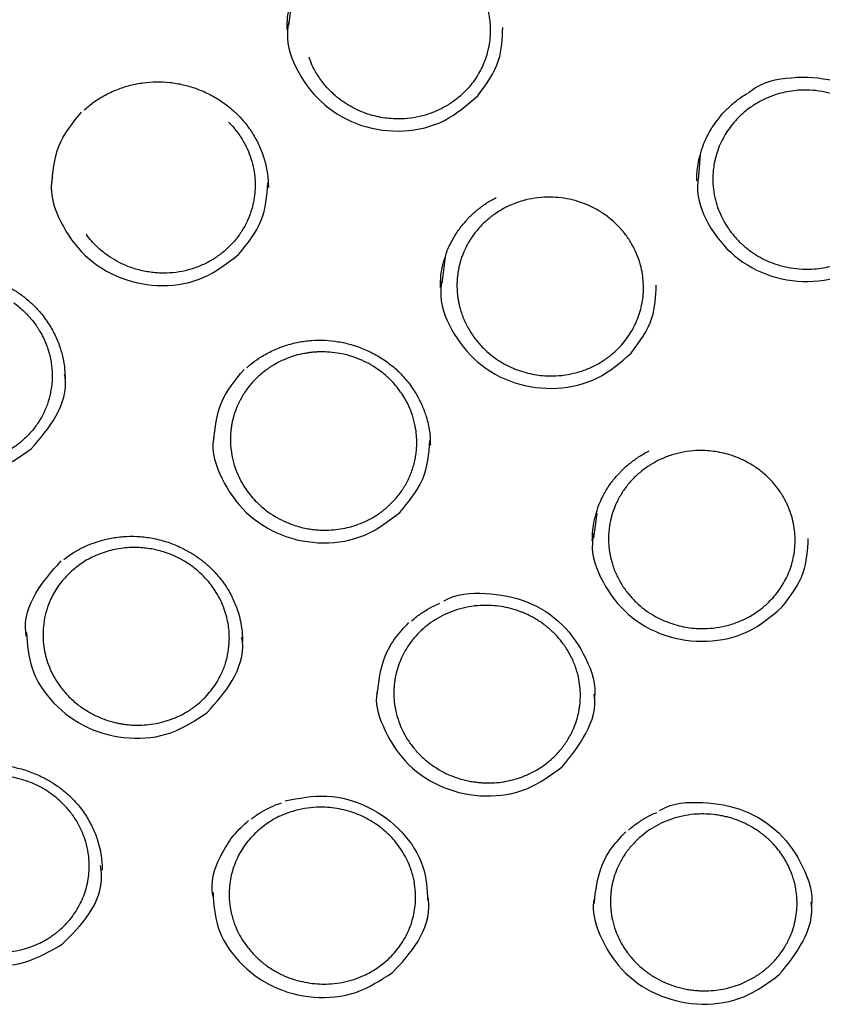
# Model space of a CAD drawing. Header units: millimetres. Extents: x 8 to 1577, y 12 to 2536.
# Tile 42 of 54: x 751 to 763, y 2139 to 2155. Entities that reach past the tile are written whole.
import ezdxf

# ---------------------------------------------------------------- set-up
doc = ezdxf.new("R2010")
doc.units = ezdxf.units.MM

msp = doc.modelspace()

# ---------------------------------------------------------------- linework, layer by layer
at = {"color": 7, "linetype": 'Continuous', "lineweight": 30}
for p, q in [((754.924, 2154.889), (754.976, 2155.307)), ((761.473, 2152.475), (761.499, 2152.828)), ((757.373, 2150.767), (757.427, 2151.193)), ((759.795, 2146.709), (759.85, 2147.099))]:
    msp.add_line(p, q, dxfattribs=at)
for points, knots in [([(802.175, 2150.439), (802.162, 2150.485), (802.133, 2150.586), (802.084, 2150.752), (802.027, 2150.944), (801.961, 2151.163), (801.887, 2151.403), (801.803, 2151.666), (801.7, 2151.979), (801.574, 2152.348), (801.42, 2152.775), (801.244, 2153.246), (801.04, 2153.759), (800.807, 2154.316), (800.545, 2154.906), (800.253, 2155.527), (799.972, 2156.091), (799.71, 2156.591), (799.476, 2157.021), (799.236, 2157.447), (798.996, 2157.855), (798.766, 2158.236), (798.546, 2158.588), (798.337, 2158.912), (798.139, 2159.213), (797.952, 2159.49), (797.778, 2159.742), (797.621, 2159.966), (797.481, 2160.161), (797.359, 2160.328), (797.26, 2160.462), (797.183, 2160.566), (797.126, 2160.643), (797.079, 2160.705), (797.033, 2160.765), (796.98, 2160.835), (796.912, 2160.924), (796.824, 2161.039), (796.713, 2161.181), (796.578, 2161.352), (796.421, 2161.548), (796.241, 2161.769), (795.961, 2162.105), (795.591, 2162.537), (795.138, 2163.041), (794.698, 2163.512), (794.272, 2163.95), (793.862, 2164.356), (793.463, 2164.738), (793.059, 2165.112), (792.624, 2165.501), (792.145, 2165.914), (791.617, 2166.35), (791.052, 2166.797), (790.449, 2167.252), (789.809, 2167.714), (789.123, 2168.182), (788.392, 2168.656), (787.671, 2169.096), (786.97, 2169.502), (786.294, 2169.872), (785.604, 2170.231), (784.917, 2170.568), (784.251, 2170.876), (783.612, 2171.157), (783, 2171.411), (782.416, 2171.64), (781.861, 2171.847), (781.34, 2172.031), (780.852, 2172.196), (780.399, 2172.341), (779.976, 2172.471), (779.596, 2172.582), (779.257, 2172.678), (778.96, 2172.758), (778.699, 2172.827), (778.489, 2172.881), (778.328, 2172.921), (778.201, 2172.952), (778.08, 2172.981), (777.937, 2173.015), (777.758, 2173.057), (777.532, 2173.109), (777.264, 2173.168), (776.954, 2173.233), (776.602, 2173.304), (776.208, 2173.379), (775.771, 2173.456), (775.291, 2173.535), (774.769, 2173.613), (774.203, 2173.689), (773.594, 2173.76), (772.903, 2173.828), (772.149, 2173.887), (771.353, 2173.931), (770.574, 2173.957), (769.745, 2173.966), (768.872, 2173.955), (767.959, 2173.918), (767.083, 2173.861), (766.244, 2173.786), (765.53, 2173.706), (764.934, 2173.627), (764.446, 2173.556), (763.976, 2173.481), (763.521, 2173.402), (763.084, 2173.321), (762.695, 2173.243), (762.362, 2173.174), (762.093, 2173.115), (761.867, 2173.063), (761.691, 2173.023), (761.561, 2172.992), (761.472, 2172.97), (761.401, 2172.953), (761.324, 2172.934), (761.22, 2172.909), (761.079, 2172.873), (760.911, 2172.83), (760.721, 2172.781), (760.509, 2172.724), (760.24, 2172.65), (759.906, 2172.555), (759.502, 2172.435), (759.057, 2172.296), (758.574, 2172.139), (758.066, 2171.965), (757.548, 2171.778), (756.886, 2171.527), (756.085, 2171.202), (755.149, 2170.789), (754.2, 2170.337), (753.239, 2169.841), (752.269, 2169.3), (751.312, 2168.725), (750.372, 2168.117), (749.484, 2167.499), (748.654, 2166.883), (747.889, 2166.278), (747.159, 2165.666), (746.466, 2165.049), (745.808, 2164.43), (745.185, 2163.809), (744.639, 2163.236), (744.166, 2162.716), (743.766, 2162.258), (743.398, 2161.819), (743.127, 2161.486), (742.943, 2161.254), (742.838, 2161.12), (742.746, 2161.003), (742.676, 2160.911), (742.628, 2160.848), (742.591, 2160.8), (742.553, 2160.75), (742.504, 2160.685), (742.436, 2160.595), (742.348, 2160.476), (742.237, 2160.326), (742.109, 2160.149), (741.963, 2159.946), (741.805, 2159.72), (741.559, 2159.364), (741.233, 2158.874), (740.848, 2158.265), (740.477, 2157.647), (740.121, 2157.023), (739.77, 2156.371), (739.465, 2155.772), (739.206, 2155.234), (738.989, 2154.762), (738.776, 2154.278), (738.572, 2153.792), (738.382, 2153.316), (738.211, 2152.867), (738.06, 2152.449), (737.926, 2152.064), (737.808, 2151.711), (737.706, 2151.392), (737.617, 2151.106), (737.542, 2150.853), (737.478, 2150.636), (737.441, 2150.501), (737.423, 2150.439)], [0, 0, 0, 0, 0.001644, 0.003567, 0.005926, 0.008642, 0.011704, 0.015019, 0.018579, 0.023611, 0.029063, 0.034936, 0.041694, 0.048934, 0.056656, 0.06486, 0.073546, 0.07922, 0.085081, 0.091045, 0.096702, 0.101999, 0.106935, 0.111512, 0.115728, 0.119759, 0.123395, 0.126635, 0.12948, 0.131931, 0.133986, 0.13539, 0.136523, 0.137384, 0.138168, 0.139194, 0.140505, 0.142143, 0.144321, 0.146894, 0.149861, 0.153223, 0.156966, 0.165341, 0.17331, 0.180874, 0.188033, 0.194788, 0.201137, 0.207384, 0.214068, 0.221552, 0.229529, 0.237999, 0.246702, 0.255871, 0.265506, 0.275605, 0.28617, 0.294797, 0.303711, 0.312856, 0.321711, 0.330153, 0.33818, 0.345793, 0.352992, 0.359777, 0.366147, 0.372001, 0.377456, 0.382511, 0.387167, 0.391045, 0.394595, 0.397716, 0.400318, 0.401997, 0.403407, 0.404797, 0.406269, 0.408439, 0.411091, 0.414224, 0.417838, 0.421934, 0.426512, 0.43157, 0.437111, 0.443132, 0.449635, 0.45662, 0.464085, 0.473353, 0.48246, 0.491324, 0.499945, 0.510755, 0.521155, 0.531147, 0.540731, 0.549906, 0.555693, 0.561304, 0.56674, 0.572001, 0.577087, 0.581955, 0.585584, 0.588725, 0.591376, 0.593539, 0.594895, 0.595949, 0.596701, 0.597372, 0.598676, 0.600383, 0.602357, 0.6046, 0.60711, 0.609889, 0.614191, 0.61901, 0.624346, 0.630198, 0.636467, 0.64279, 0.649134, 0.660817, 0.672571, 0.684395, 0.697141, 0.709968, 0.722876, 0.735865, 0.748901, 0.760534, 0.7719, 0.782999, 0.79383, 0.804396, 0.814693, 0.824724, 0.832252, 0.839416, 0.846155, 0.852469, 0.85459, 0.856659, 0.858496, 0.859866, 0.860768, 0.861303, 0.862016, 0.86298, 0.864193, 0.866024, 0.868232, 0.870816, 0.873777, 0.877111, 0.880623, 0.889162, 0.898067, 0.906326, 0.914876, 0.923718, 0.932851, 0.938938, 0.945148, 0.95148, 0.957927, 0.964124, 0.969879, 0.97519, 0.980058, 0.984485, 0.988469, 0.992012, 0.995113, 0.997776, 1, 1, 1, 1]), ([(757.882, 2155.622), (757.882, 2155.622), (757.911, 2155.584), (757.963, 2155.497), (758.016, 2155.392), (758.048, 2155.312), (758.064, 2155.268), (758.078, 2155.225), (758.091, 2155.182), (758.101, 2155.14), (758.111, 2155.099), (758.119, 2155.059), (758.129, 2154.994), (758.139, 2154.906), (758.142, 2154.785), (758.134, 2154.657), (758.112, 2154.521), (758.077, 2154.39), (758.015, 2154.225), (757.911, 2154.035), (757.763, 2153.854), (757.608, 2153.714), (757.454, 2153.608), (757.286, 2153.521), (757.106, 2153.455), (756.918, 2153.412), (756.745, 2153.395), (756.592, 2153.397), (756.459, 2153.409), (756.323, 2153.434), (756.186, 2153.472), (756.049, 2153.524), (755.915, 2153.591), (755.784, 2153.673), (755.675, 2153.758), (755.586, 2153.841), (755.515, 2153.917), (755.45, 2153.998), (755.371, 2154.111), (755.298, 2154.238), (755.261, 2154.343), (755.247, 2154.384)], [0, 0, 0, 0, 0.000028, 0.028571, 0.06148, 0.071229, 0.080746, 0.090031, 0.099082, 0.107901, 0.116486, 0.124839, 0.132958, 0.156949, 0.178635, 0.207315, 0.235536, 0.263297, 0.290596, 0.343749, 0.39505, 0.432269, 0.469738, 0.507454, 0.545415, 0.583619, 0.622063, 0.647599, 0.673959, 0.701141, 0.729143, 0.757965, 0.787603, 0.818058, 0.849326, 0.870096, 0.89086, 0.911617, 0.932368, 0.973822, 1, 1, 1, 1]), ([(754.895, 2154.827), (754.896, 2154.874), (754.898, 2154.977), (754.919, 2155.137), (754.952, 2155.245), (754.967, 2155.295)], [0, 0, 0, 0, 0.311126, 0.679382, 1, 1, 1, 1]), ([(754.923, 2154.954), (754.913, 2154.892), (754.867, 2154.616), (755.053, 2154.119), (755.465, 2153.59), (756.073, 2153.252), (756.758, 2153.165), (757.439, 2153.325), (757.774, 2153.62), (757.942, 2153.767)], [0, 0, 0, 0, 0.045793, 0.204705, 0.363695, 0.522738, 0.681798, 0.840857, 1, 1, 1, 1]), ([(757.942, 2153.767), (758.076, 2153.948), (758.318, 2154.275), (758.333, 2154.676), (758.34, 2154.855)], [0, 0, 0, 0, 0.5531573, 1, 1, 1, 1]), ([(751.653, 2153.536), (751.703, 2153.58), (751.807, 2153.671), (751.989, 2153.781), (752.185, 2153.872), (752.388, 2153.937), (752.596, 2153.978), (752.808, 2153.994), (753.022, 2153.983), (753.235, 2153.947), (753.443, 2153.886), (753.643, 2153.801), (753.817, 2153.701), (753.957, 2153.602), (754.03, 2153.535), (754.061, 2153.506)], [0, 0, 0, 0, 0.076776, 0.160629, 0.24291, 0.323673, 0.403153, 0.482722, 0.562757, 0.643393, 0.724577, 0.806182, 0.888069, 0.951158, 1, 1, 1, 1]), ([(762.256, 2153.806), (762.274, 2153.822), (762.46, 2153.981), (762.955, 2154.087), (763.632, 2154.048), (764.262, 2153.747), (764.699, 2153.241), (764.918, 2152.748), (764.885, 2152.461), (764.877, 2152.39)], [0, 0, 0, 0, 0.019806, 0.203517, 0.387509, 0.571676, 0.755359, 0.940089, 1, 1, 1, 1]), ([(762.077, 2153.39), (762.122, 2153.434), (762.213, 2153.524), (762.37, 2153.634), (762.567, 2153.74), (762.81, 2153.823), (763.066, 2153.86), (763.294, 2153.857), (763.486, 2153.83), (763.699, 2153.773), (763.92, 2153.676), (764.091, 2153.562), (764.199, 2153.47), (764.261, 2153.412), (764.319, 2153.35), (764.392, 2153.263), (764.472, 2153.147), (764.551, 2152.998), (764.612, 2152.842), (764.654, 2152.679), (764.676, 2152.514), (764.677, 2152.356), (764.662, 2152.21), (764.635, 2152.078), (764.597, 2151.953), (764.533, 2151.798), (764.433, 2151.624), (764.296, 2151.458), (764.154, 2151.329), (764.012, 2151.227), (763.829, 2151.126), (763.597, 2151.041), (763.349, 2150.998), (763.125, 2150.994), (762.93, 2151.015), (762.753, 2151.057), (762.596, 2151.114), (762.458, 2151.18), (762.327, 2151.26), (762.222, 2151.34), (762.138, 2151.415), (762.071, 2151.483), (762.005, 2151.56), (761.941, 2151.646), (761.876, 2151.75), (761.812, 2151.876), (761.756, 2152.024), (761.715, 2152.187), (761.697, 2152.334), (761.695, 2152.459), (761.7, 2152.556), (761.714, 2152.668), (761.74, 2152.793), (761.799, 2152.971), (761.9, 2153.18), (762.019, 2153.32), (762.077, 2153.39)], [0, 0, 0, 0, 0.0209046, 0.0417165, 0.0624377, 0.0933266, 0.1240229, 0.1450268, 0.1660015, 0.1863119, 0.2155115, 0.2432248, 0.2524712, 0.2617201, 0.2709713, 0.280225, 0.2987316, 0.3172478, 0.3357736, 0.354309, 0.372854, 0.3914085, 0.4068102, 0.4217851, 0.4363324, 0.4504512, 0.4773768, 0.5025852, 0.5212253, 0.5401933, 0.5594883, 0.5890184, 0.6192769, 0.6398698, 0.6607844, 0.6820191, 0.6981599, 0.7144795, 0.7309773, 0.7476527, 0.7573157, 0.7676654, 0.778701, 0.7904219, 0.8028272, 0.8192924, 0.8368234, 0.8554183, 0.8750748, 0.8860946, 0.8970042, 0.9078037, 0.9237935, 0.9395373, 0.9702543, 1, 1, 1, 1]), ([(761.795, 2153.409), (761.807, 2153.426), (761.854, 2153.49), (761.954, 2153.588), (762.089, 2153.702), (762.188, 2153.772), (762.241, 2153.801), (762.243, 2153.802)], [0, 0, 0, 0, 0.106034, 0.400535, 0.698189, 0.991708, 1, 1, 1, 1]), ([(751.135, 2152.322), (751.153, 2152.542), (751.19, 2152.984), (751.47, 2153.332), (751.61, 2153.506)], [0, 0, 0, 0, 0.498426, 1, 1, 1, 1]), ([(754.061, 2153.506), (754.074, 2153.495), (754.134, 2153.442), (754.23, 2153.33), (754.348, 2153.167), (754.45, 2152.98), (754.531, 2152.771), (754.587, 2152.541), (754.594, 2152.381), (754.598, 2152.299)], [0, 0, 0, 0, 0.035798, 0.173175, 0.3197674, 0.4756382, 0.6408335, 0.8154879, 1, 1, 1, 1]), ([(761.493, 2152.816), (761.5, 2152.841), (761.524, 2152.935), (761.589, 2153.091), (761.681, 2153.266), (761.761, 2153.366), (761.795, 2153.409)], [0, 0, 0, 0, 0.118428, 0.431825, 0.756647, 1, 1, 1, 1]), ([(753.961, 2153.345), (753.971, 2153.335), (754.008, 2153.3), (754.062, 2153.236), (754.125, 2153.154), (754.194, 2153.049), (754.262, 2152.92), (754.324, 2152.758), (754.364, 2152.6), (754.383, 2152.454), (754.387, 2152.34), (754.383, 2152.248), (754.376, 2152.168), (754.363, 2152.089), (754.347, 2152.011), (754.325, 2151.935), (754.3, 2151.86), (754.257, 2151.756), (754.189, 2151.625), (754.086, 2151.477), (753.964, 2151.344), (753.826, 2151.226), (753.67, 2151.124), (753.499, 2151.042), (753.315, 2150.98), (753.122, 2150.942), (752.959, 2150.932), (752.83, 2150.936), (752.735, 2150.944), (752.634, 2150.96), (752.529, 2150.983), (752.411, 2151.019), (752.28, 2151.07), (752.139, 2151.143), (751.999, 2151.235), (751.875, 2151.338), (751.773, 2151.445), (751.713, 2151.514), (751.688, 2151.551), (751.687, 2151.552)], [0, 0, 0, 0, 0.008874, 0.031129, 0.052383, 0.072634, 0.110105, 0.143558, 0.181888, 0.213052, 0.237034, 0.254245, 0.271366, 0.288397, 0.305337, 0.322186, 0.338945, 0.355612, 0.394127, 0.432143, 0.469658, 0.507705, 0.546327, 0.585522, 0.625287, 0.66562, 0.706518, 0.724852, 0.744382, 0.765105, 0.787022, 0.810131, 0.840686, 0.873097, 0.90736, 0.943472, 0.972085, 0.999155, 1, 1, 1, 1]), ([(761.439, 2152.408), (761.44, 2152.436), (761.44, 2152.5), (761.449, 2152.615), (761.467, 2152.724), (761.487, 2152.793), (761.493, 2152.816)], [0, 0, 0, 0, 0.222615, 0.498552, 0.829456, 1, 1, 1, 1]), ([(751.148, 2152.459), (751.143, 2152.435), (751.096, 2152.2), (751.259, 2151.734), (751.636, 2151.186), (752.228, 2150.818), (752.907, 2150.695), (753.595, 2150.819), (753.946, 2151.095), (754.121, 2151.232)], [0, 0, 0, 0, 0.017978, 0.181521, 0.345144, 0.508822, 0.672519, 0.836216, 1, 1, 1, 1]), ([(761.473, 2152.541), (761.461, 2152.451), (761.422, 2152.144), (761.637, 2151.631), (762.078, 2151.125), (762.703, 2150.821), (763.391, 2150.771), (764.063, 2150.968), (764.383, 2151.28), (764.543, 2151.436)], [0, 0, 0, 0, 0.065389, 0.221041, 0.376769, 0.532546, 0.688338, 0.84413, 1, 1, 1, 1]), ([(754.121, 2151.232), (754.263, 2151.406), (754.537, 2151.741), (754.573, 2152.168), (754.59, 2152.374)], [0, 0, 0, 0, 0.5174882, 1, 1, 1, 1]), ([(758.018, 2151.714), (758.063, 2151.756), (758.154, 2151.84), (758.311, 2151.944), (758.481, 2152.03), (758.662, 2152.094), (758.852, 2152.135), (759.042, 2152.151), (759.228, 2152.144), (759.408, 2152.117), (759.586, 2152.067), (759.761, 2151.996), (759.929, 2151.901), (760.064, 2151.8), (760.17, 2151.702), (760.25, 2151.616), (760.334, 2151.508), (760.418, 2151.376), (760.491, 2151.221), (760.542, 2151.067), (760.573, 2150.922), (760.587, 2150.789), (760.589, 2150.658), (760.579, 2150.526), (760.554, 2150.391), (760.516, 2150.261), (760.451, 2150.096), (760.343, 2149.908), (760.191, 2149.729), (760.033, 2149.593), (759.877, 2149.489), (759.706, 2149.405), (759.525, 2149.343), (759.335, 2149.303), (759.162, 2149.29), (759.01, 2149.293), (758.877, 2149.308), (758.741, 2149.335), (758.605, 2149.375), (758.469, 2149.43), (758.335, 2149.499), (758.206, 2149.583), (758.099, 2149.669), (758.013, 2149.752), (757.945, 2149.827), (757.883, 2149.905), (757.808, 2150.016), (757.729, 2150.162), (757.674, 2150.309), (757.646, 2150.419), (757.632, 2150.485), (757.622, 2150.544), (757.614, 2150.609), (757.61, 2150.672), (757.609, 2150.742), (757.61, 2150.807), (757.616, 2150.877), (757.625, 2150.947), (757.637, 2151.015), (757.653, 2151.082), (757.672, 2151.149), (757.695, 2151.213), (757.734, 2151.311), (757.798, 2151.437), (757.898, 2151.585), (757.978, 2151.671), (758.018, 2151.714)], [0, 0, 0, 0, 0.020289, 0.040709, 0.061263, 0.081952, 0.102778, 0.123743, 0.143056, 0.162275, 0.181975, 0.202156, 0.22282, 0.24397, 0.25678, 0.269596, 0.282416, 0.301649, 0.320892, 0.338909, 0.355353, 0.370222, 0.383513, 0.399089, 0.414428, 0.429528, 0.444389, 0.473363, 0.501377, 0.521569, 0.541906, 0.562387, 0.583011, 0.603775, 0.62468, 0.638468, 0.652725, 0.66745, 0.682642, 0.698302, 0.714427, 0.731017, 0.748071, 0.759023, 0.76997, 0.780915, 0.791856, 0.813715, 0.83556, 0.843866, 0.851361, 0.858046, 0.863921, 0.873241, 0.879326, 0.887224, 0.895074, 0.902877, 0.910632, 0.91834, 0.926001, 0.933615, 0.941181, 0.961118, 0.980724, 1, 1, 1, 1]), ([(757.738, 2151.75), (757.745, 2151.759), (757.787, 2151.814), (757.882, 2151.902), (758.019, 2152.012), (758.138, 2152.091), (758.213, 2152.128), (758.235, 2152.139)], [0, 0, 0, 0, 0.054207, 0.329822, 0.609186, 0.886225, 1, 1, 1, 1]), ([(757.419, 2151.181), (757.422, 2151.194), (757.443, 2151.274), (757.509, 2151.416), (757.61, 2151.596), (757.697, 2151.701), (757.738, 2151.75)], [0, 0, 0, 0, 0.059691, 0.380383, 0.710839, 1, 1, 1, 1]), ([(757.344, 2150.706), (757.345, 2150.753), (757.347, 2150.856), (757.369, 2151.019), (757.403, 2151.129), (757.419, 2151.181)], [0, 0, 0, 0, 0.308127, 0.670741, 1, 1, 1, 1]), ([(748.475, 2150.549), (748.508, 2150.575), (748.586, 2150.639), (748.722, 2150.721), (748.878, 2150.797), (749.054, 2150.862), (749.251, 2150.911), (749.469, 2150.938), (749.69, 2150.938), (749.914, 2150.91), (750.137, 2150.852), (750.337, 2150.773), (750.511, 2150.681), (750.661, 2150.583), (750.799, 2150.47), (750.936, 2150.333), (751.064, 2150.169), (751.176, 2149.979), (751.261, 2149.784), (751.317, 2149.59), (751.347, 2149.407), (751.349, 2149.296), (751.35, 2149.243)], [0, 0, 0, 0, 0.032687, 0.078075, 0.122378, 0.165625, 0.221656, 0.276256, 0.331535, 0.38792, 0.445482, 0.504157, 0.548838, 0.59403, 0.639396, 0.683907, 0.741881, 0.798381, 0.853419, 0.906844, 0.955964, 1, 1, 1, 1]), ([(757.372, 2150.833), (757.362, 2150.773), (757.316, 2150.499), (757.501, 2150.006), (757.911, 2149.479), (758.519, 2149.142), (759.204, 2149.055), (759.885, 2149.215), (760.221, 2149.508), (760.39, 2149.655)], [0, 0, 0, 0, 0.044716, 0.203809, 0.36298, 0.522203, 0.681442, 0.840681, 1, 1, 1, 1]), ([(760.39, 2149.655), (760.524, 2149.835), (760.768, 2150.161), (760.784, 2150.562), (760.791, 2150.742)], [0, 0, 0, 0, 0.551383, 1, 1, 1, 1]), ([(750.525, 2150.462), (750.533, 2150.457), (750.573, 2150.429), (750.639, 2150.375), (750.717, 2150.302), (750.785, 2150.23), (750.84, 2150.163), (750.883, 2150.106), (750.913, 2150.06), (750.944, 2150.011), (750.978, 2149.953), (751.012, 2149.884), (751.042, 2149.816), (751.072, 2149.736), (751.1, 2149.644), (751.122, 2149.543), (751.136, 2149.446), (751.144, 2149.351), (751.145, 2149.225), (751.129, 2149.068), (751.086, 2148.885), (751.018, 2148.711), (750.928, 2148.55), (750.818, 2148.403), (750.691, 2148.274), (750.55, 2148.161), (750.393, 2148.066), (750.234, 2147.995), (750.08, 2147.946), (749.934, 2147.915), (749.783, 2147.898), (749.66, 2147.897), (749.568, 2147.902), (749.503, 2147.908), (749.431, 2147.919), (749.352, 2147.934), (749.268, 2147.955), (749.161, 2147.988), (749.032, 2148.04), (748.882, 2148.119), (748.738, 2148.215), (748.654, 2148.294), (748.615, 2148.33)], [0, 0, 0, 0, 0.0057564, 0.0298671, 0.0523999, 0.0717746, 0.0915456, 0.1063722, 0.11625, 0.1258836, 0.1424347, 0.158515, 0.1741243, 0.1892621, 0.2124975, 0.2345239, 0.2553401, 0.2749447, 0.2952214, 0.3357351, 0.375807, 0.4154346, 0.4546152, 0.4933463, 0.5316255, 0.5688259, 0.607028, 0.6462292, 0.6762934, 0.706917, 0.7380985, 0.7698364, 0.7816948, 0.7950119, 0.8097867, 0.8260182, 0.8437052, 0.8628464, 0.894274, 0.9289623, 0.9669048, 1, 1, 1, 1]), ([(754.251, 2149.422), (754.282, 2149.449), (754.353, 2149.513), (754.492, 2149.607), (754.666, 2149.701), (754.866, 2149.78), (755.074, 2149.834), (755.286, 2149.863), (755.499, 2149.866), (755.712, 2149.843), (755.921, 2149.796), (756.125, 2149.724), (756.323, 2149.628), (756.509, 2149.507), (756.681, 2149.363), (756.832, 2149.195), (756.957, 2149.012), (757.052, 2148.827), (757.113, 2148.663), (757.149, 2148.525), (757.171, 2148.41), (757.183, 2148.294), (757.183, 2148.223), (757.184, 2148.185)], [0, 0, 0, 0, 0.03138, 0.072978, 0.126771, 0.180205, 0.2333, 0.286078, 0.338596, 0.39097, 0.443382, 0.496642, 0.550796, 0.605756, 0.661487, 0.718063, 0.775355, 0.828872, 0.876847, 0.909191, 0.938411, 0.966876, 1, 1, 1, 1]), ([(754.422, 2149.271), (754.468, 2149.311), (754.56, 2149.392), (754.718, 2149.492), (754.876, 2149.567), (755.029, 2149.619), (755.143, 2149.646), (755.231, 2149.66), (755.291, 2149.668), (755.351, 2149.673), (755.411, 2149.676), (755.5, 2149.677), (755.622, 2149.67), (755.784, 2149.645), (755.943, 2149.602), (756.096, 2149.542), (756.239, 2149.469), (756.382, 2149.376), (756.507, 2149.271), (756.611, 2149.164), (756.692, 2149.063), (756.771, 2148.946), (756.841, 2148.814), (756.903, 2148.658), (756.944, 2148.502), (756.965, 2148.351), (756.969, 2148.227), (756.965, 2148.123), (756.954, 2148.028), (756.937, 2147.936), (756.913, 2147.845), (756.884, 2147.757), (756.837, 2147.643), (756.765, 2147.509), (756.659, 2147.361), (756.536, 2147.229), (756.395, 2147.112), (756.239, 2147.012), (756.081, 2146.938), (755.929, 2146.886), (755.785, 2146.852), (755.637, 2146.832), (755.507, 2146.827), (755.395, 2146.831), (755.302, 2146.84), (755.202, 2146.856), (755.098, 2146.88), (754.98, 2146.916), (754.848, 2146.969), (754.706, 2147.043), (754.565, 2147.138), (754.443, 2147.241), (754.344, 2147.345), (754.266, 2147.442), (754.19, 2147.554), (754.122, 2147.68), (754.06, 2147.831), (754.018, 2147.985), (753.995, 2148.137), (753.989, 2148.25), (753.991, 2148.332), (753.995, 2148.39), (754.001, 2148.448), (754.01, 2148.506), (754.026, 2148.59), (754.056, 2148.7), (754.112, 2148.845), (754.192, 2148.994), (754.297, 2149.143), (754.381, 2149.229), (754.422, 2149.271)], [0, 0, 0, 0, 0.020011, 0.040334, 0.06097, 0.076658, 0.092525, 0.098925, 0.105353, 0.111809, 0.118295, 0.124799, 0.140148, 0.157573, 0.177076, 0.193074, 0.210245, 0.228591, 0.248113, 0.263026, 0.277184, 0.290586, 0.309264, 0.326236, 0.346204, 0.363131, 0.377011, 0.387696, 0.398307, 0.408846, 0.419312, 0.429704, 0.440023, 0.460429, 0.48054, 0.500354, 0.520236, 0.540467, 0.561046, 0.576712, 0.592573, 0.608628, 0.624876, 0.634242, 0.644296, 0.655038, 0.666468, 0.678584, 0.694691, 0.711867, 0.73011, 0.749419, 0.763592, 0.777096, 0.789931, 0.807926, 0.824422, 0.844082, 0.861086, 0.875436, 0.882045, 0.888613, 0.895141, 0.901629, 0.908078, 0.924019, 0.939711, 0.960244, 0.98034, 1, 1, 1, 1]), ([(747.896, 2149.396), (747.915, 2149.191), (747.955, 2148.769), (748.333, 2148.212), (748.894, 2147.816), (749.568, 2147.657), (750.262, 2147.743), (750.627, 2147.998), (750.81, 2148.126)], [0, 0, 0, 0, 0.157919, 0.326259, 0.494656, 0.663073, 0.831492, 1, 1, 1, 1]), ([(750.81, 2148.126), (750.951, 2148.29), (751.234, 2148.618), (751.388, 2149.076), (751.345, 2149.303), (751.343, 2149.316)], [0, 0, 0, 0, 0.4855352, 0.96975, 1, 1, 1, 1]), ([(753.726, 2148.259), (753.746, 2148.464), (753.788, 2148.889), (754.064, 2149.221), (754.208, 2149.393)], [0, 0, 0, 0, 0.48185, 1, 1, 1, 1]), ([(753.726, 2148.324), (753.723, 2148.311), (753.678, 2148.087), (753.837, 2147.632), (754.207, 2147.084), (754.795, 2146.713), (755.473, 2146.585), (756.163, 2146.703), (756.517, 2146.974), (756.694, 2147.11)], [0, 0, 0, 0, 0.010245, 0.175077, 0.339991, 0.504958, 0.669944, 0.83493, 1, 1, 1, 1]), ([(756.694, 2147.11), (756.837, 2147.281), (757.119, 2147.617), (757.159, 2148.048), (757.178, 2148.259)], [0, 0, 0, 0, 0.5106928, 1, 1, 1, 1]), ([(760.442, 2147.67), (760.487, 2147.711), (760.578, 2147.795), (760.735, 2147.898), (760.905, 2147.984), (761.086, 2148.047), (761.277, 2148.088), (761.452, 2148.103), (761.607, 2148.099), (761.739, 2148.085), (761.872, 2148.059), (762.019, 2148.017), (762.179, 2147.952), (762.348, 2147.859), (762.484, 2147.758), (762.592, 2147.66), (762.673, 2147.572), (762.759, 2147.462), (762.844, 2147.327), (762.917, 2147.17), (762.968, 2147.014), (762.997, 2146.869), (763.01, 2146.738), (763.011, 2146.61), (763, 2146.481), (762.975, 2146.349), (762.937, 2146.221), (762.872, 2146.059), (762.764, 2145.872), (762.612, 2145.694), (762.453, 2145.557), (762.298, 2145.454), (762.128, 2145.371), (761.946, 2145.308), (761.756, 2145.268), (761.582, 2145.254), (761.428, 2145.258), (761.294, 2145.273), (761.158, 2145.3), (761.021, 2145.341), (760.885, 2145.395), (760.752, 2145.464), (760.624, 2145.547), (760.518, 2145.632), (760.434, 2145.713), (760.368, 2145.785), (760.307, 2145.861), (760.234, 2145.967), (760.156, 2146.108), (760.101, 2146.25), (760.071, 2146.357), (760.056, 2146.422), (760.046, 2146.482), (760.037, 2146.55), (760.031, 2146.619), (760.029, 2146.693), (760.031, 2146.762), (760.037, 2146.833), (760.046, 2146.903), (760.058, 2146.971), (760.075, 2147.039), (760.094, 2147.105), (760.117, 2147.17), (760.156, 2147.268), (760.221, 2147.394), (760.321, 2147.541), (760.402, 2147.627), (760.442, 2147.67)], [0, 0, 0, 0, 0.020208, 0.040575, 0.061103, 0.081796, 0.102653, 0.123677, 0.138031, 0.152078, 0.166449, 0.181144, 0.201237, 0.22191, 0.243163, 0.256245, 0.269332, 0.282424, 0.302064, 0.321714, 0.339973, 0.356481, 0.371235, 0.384232, 0.39944, 0.41448, 0.429351, 0.444052, 0.472915, 0.501095, 0.521206, 0.541486, 0.561934, 0.582549, 0.60333, 0.624276, 0.638268, 0.65268, 0.66751, 0.682757, 0.698422, 0.714503, 0.730999, 0.74791, 0.758546, 0.769179, 0.77981, 0.790437, 0.81167, 0.83289, 0.841119, 0.848629, 0.85542, 0.861493, 0.871484, 0.878606, 0.88661, 0.894558, 0.902451, 0.910288, 0.918069, 0.925795, 0.933466, 0.941082, 0.96111, 0.980749, 1, 1, 1, 1]), ([(760.195, 2147.73), (760.207, 2147.744), (760.259, 2147.804), (760.364, 2147.894), (760.508, 2147.999), (760.614, 2148.065), (760.673, 2148.091), (760.678, 2148.094)], [0, 0, 0, 0, 0.094456, 0.39212, 0.683928, 0.970008, 1, 1, 1, 1]), ([(759.833, 2147.092), (759.839, 2147.115), (759.86, 2147.196), (759.916, 2147.329), (760.002, 2147.487), (760.096, 2147.623), (760.166, 2147.699), (760.195, 2147.73)], [0, 0, 0, 0, 0.1005794, 0.3416228, 0.5860229, 0.8322153, 1, 1, 1, 1]), ([(759.77, 2146.659), (759.772, 2146.715), (759.776, 2146.827), (759.798, 2146.972), (759.824, 2147.059), (759.833, 2147.092)], [0, 0, 0, 0, 0.384373, 0.772976, 1, 1, 1, 1]), ([(759.793, 2146.776), (759.784, 2146.726), (759.737, 2146.465), (759.915, 2145.982), (760.315, 2145.452), (760.918, 2145.11), (761.601, 2145.014), (762.286, 2145.165), (762.627, 2145.453), (762.798, 2145.597)], [0, 0, 0, 0, 0.03713, 0.197509, 0.357859, 0.518216, 0.678645, 0.839101, 1, 1, 1, 1]), ([(751.331, 2146.362), (751.363, 2146.387), (751.442, 2146.448), (751.579, 2146.528), (751.736, 2146.601), (751.914, 2146.663), (752.112, 2146.71), (752.331, 2146.733), (752.552, 2146.731), (752.776, 2146.699), (752.998, 2146.639), (753.196, 2146.558), (753.369, 2146.464), (753.517, 2146.364), (753.654, 2146.25), (753.788, 2146.111), (753.914, 2145.947), (754.023, 2145.757), (754.097, 2145.577), (754.144, 2145.414), (754.17, 2145.276), (754.182, 2145.155), (754.183, 2145.083), (754.183, 2145.05)], [0, 0, 0, 0, 0.032143, 0.0779, 0.122563, 0.166164, 0.222652, 0.277694, 0.333418, 0.390253, 0.448274, 0.507417, 0.552454, 0.598006, 0.64373, 0.68859, 0.747011, 0.803946, 0.859409, 0.900048, 0.937855, 0.971121, 1, 1, 1, 1]), ([(762.798, 2145.597), (762.935, 2145.774), (763.188, 2146.103), (763.21, 2146.511), (763.22, 2146.698)], [0, 0, 0, 0, 0.53895, 1, 1, 1, 1]), ([(751.453, 2146.174), (751.516, 2146.225), (751.643, 2146.328), (751.867, 2146.442), (752.113, 2146.521), (752.323, 2146.55), (752.484, 2146.553), (752.593, 2146.547), (752.702, 2146.534), (752.813, 2146.513), (752.945, 2146.477), (753.096, 2146.42), (753.258, 2146.336), (753.409, 2146.234), (753.53, 2146.128), (753.626, 2146.026), (753.7, 2145.933), (753.772, 2145.826), (753.838, 2145.705), (753.894, 2145.571), (753.934, 2145.44), (753.959, 2145.314), (753.973, 2145.191), (753.975, 2145.048), (753.959, 2144.883), (753.916, 2144.701), (753.837, 2144.5), (753.71, 2144.289), (753.545, 2144.11), (753.38, 2143.978), (753.224, 2143.883), (753.066, 2143.813), (752.912, 2143.764), (752.765, 2143.732), (752.612, 2143.715), (752.496, 2143.713), (752.416, 2143.717), (752.371, 2143.72), (752.32, 2143.726), (752.261, 2143.734), (752.196, 2143.746), (752.125, 2143.762), (752.026, 2143.79), (751.895, 2143.838), (751.735, 2143.917), (751.569, 2144.026), (751.442, 2144.136), (751.354, 2144.23), (751.301, 2144.295), (751.251, 2144.361), (751.192, 2144.452), (751.128, 2144.569), (751.069, 2144.713), (751.028, 2144.86), (751.003, 2145.006), (750.995, 2145.15), (751.002, 2145.306), (751.029, 2145.471), (751.081, 2145.64), (751.164, 2145.82), (751.282, 2146.005), (751.397, 2146.119), (751.453, 2146.174)], [0, 0, 0, 0, 0.0266031, 0.0538147, 0.0816392, 0.1100813, 0.1216455, 0.1333099, 0.145075, 0.1569409, 0.1694605, 0.1889901, 0.2085306, 0.2280817, 0.2476433, 0.2606947, 0.2737506, 0.2864069, 0.303296, 0.3193451, 0.3345527, 0.3489175, 0.3624384, 0.3759844, 0.3970961, 0.4180404, 0.4388159, 0.4696329, 0.500064, 0.5193577, 0.5392655, 0.559786, 0.5755824, 0.591722, 0.608204, 0.6250276, 0.6290595, 0.6338468, 0.6393892, 0.6456864, 0.6527379, 0.6605432, 0.6691018, 0.6858848, 0.7049667, 0.7263427, 0.7500073, 0.7592498, 0.768399, 0.7774551, 0.7864183, 0.8040595, 0.8213309, 0.8382334, 0.854768, 0.8709357, 0.8867372, 0.9072317, 0.9270794, 0.946282, 0.9738608, 1, 1, 1, 1]), ([(750.733, 2145.129), (750.728, 2145.153), (750.686, 2145.39), (750.852, 2145.853), (751.141, 2146.176), (751.286, 2146.337)], [0, 0, 0, 0, 0.054016, 0.525465, 1, 1, 1, 1]), ([(757.397, 2145.698), (757.399, 2145.699), (757.588, 2145.817), (758.075, 2145.842), (758.74, 2145.727), (759.326, 2145.346), (759.687, 2144.797), (759.843, 2144.353), (759.798, 2144.141), (759.798, 2144.141)], [0, 0, 0, 0, 0.00193, 0.201033, 0.400645, 0.599551, 0.799123, 0.999584, 1, 1, 1, 1]), ([(756.885, 2145.379), (756.907, 2145.399), (756.972, 2145.457), (757.093, 2145.538), (757.222, 2145.613), (757.306, 2145.648), (757.336, 2145.661)], [0, 0, 0, 0, 0.168267, 0.494331, 0.815466, 1, 1, 1, 1]), ([(757.037, 2145.225), (757.077, 2145.26), (757.158, 2145.332), (757.298, 2145.424), (757.451, 2145.502), (757.618, 2145.564), (757.797, 2145.608), (757.97, 2145.628), (758.131, 2145.629), (758.28, 2145.616), (758.429, 2145.589), (758.557, 2145.552), (758.663, 2145.513), (758.744, 2145.477), (758.819, 2145.438), (758.887, 2145.399), (758.948, 2145.359), (759.01, 2145.315), (759.075, 2145.263), (759.163, 2145.183), (759.264, 2145.074), (759.355, 2144.948), (759.419, 2144.837), (759.463, 2144.746), (759.51, 2144.63), (759.55, 2144.492), (759.575, 2144.336), (759.582, 2144.214), (759.579, 2144.119), (759.573, 2144.047), (759.564, 2143.975), (759.546, 2143.881), (759.514, 2143.767), (759.458, 2143.622), (759.378, 2143.473), (759.272, 2143.325), (759.148, 2143.193), (759.007, 2143.076), (758.85, 2142.976), (758.692, 2142.902), (758.539, 2142.85), (758.394, 2142.816), (758.245, 2142.795), (758.121, 2142.791), (758.023, 2142.794), (757.949, 2142.8), (757.871, 2142.81), (757.789, 2142.825), (757.701, 2142.845), (757.594, 2142.878), (757.466, 2142.927), (757.321, 2143.002), (757.175, 2143.099), (757.036, 2143.216), (756.915, 2143.349), (756.815, 2143.488), (756.738, 2143.626), (756.676, 2143.775), (756.631, 2143.928), (756.606, 2144.083), (756.6, 2144.205), (756.602, 2144.299), (756.608, 2144.371), (756.617, 2144.443), (756.635, 2144.536), (756.666, 2144.65), (756.722, 2144.796), (756.802, 2144.945), (756.908, 2145.095), (756.994, 2145.182), (757.037, 2145.225)], [0, 0, 0, 0, 0.017618, 0.035767, 0.054447, 0.073661, 0.093411, 0.113697, 0.12927, 0.145147, 0.161329, 0.177817, 0.187939, 0.1975, 0.206498, 0.214931, 0.222799, 0.230103, 0.239829, 0.249562, 0.269025, 0.288499, 0.300277, 0.311514, 0.32221, 0.341968, 0.359559, 0.37498, 0.383208, 0.391386, 0.399508, 0.407574, 0.423531, 0.439262, 0.459878, 0.48009, 0.499898, 0.51978, 0.540044, 0.560686, 0.57642, 0.592366, 0.608524, 0.624892, 0.632146, 0.639976, 0.648383, 0.657365, 0.666922, 0.677054, 0.693324, 0.710883, 0.729728, 0.749857, 0.769832, 0.788559, 0.806041, 0.82228, 0.841994, 0.859504, 0.874814, 0.883008, 0.891151, 0.899246, 0.907292, 0.923231, 0.938975, 0.959659, 0.98, 1, 1, 1, 1]), ([(756.335, 2144.198), (756.36, 2144.41), (756.398, 2144.731), (756.613, 2145.112), (756.765, 2145.272), (756.841, 2145.352)], [0, 0, 0, 0, 0.493769, 0.74713, 1, 1, 1, 1]), ([(750.732, 2145.194), (750.747, 2145.001), (750.779, 2144.591), (751.143, 2144.04), (751.696, 2143.637), (752.368, 2143.469), (753.064, 2143.545), (753.434, 2143.793), (753.619, 2143.917)], [0, 0, 0, 0, 0.150836, 0.320595, 0.490409, 0.660243, 0.830079, 1, 1, 1, 1]), ([(753.619, 2143.917), (753.764, 2144.078), (754.054, 2144.4), (754.217, 2144.864), (754.175, 2145.099), (754.171, 2145.122)], [0, 0, 0, 0, 0.475171, 0.949042, 1, 1, 1, 1]), ([(756.334, 2144.264), (756.333, 2144.262), (756.288, 2144.05), (756.442, 2143.607), (756.8, 2143.056), (757.384, 2142.68), (758.059, 2142.544), (758.752, 2142.652), (759.111, 2142.918), (759.291, 2143.051)], [0, 0, 0, 0, 0.001427, 0.167753, 0.334049, 0.500354, 0.666733, 0.833137, 1, 1, 1, 1]), ([(759.291, 2143.051), (759.427, 2143.219), (759.699, 2143.554), (759.843, 2144.001), (759.799, 2144.212), (759.799, 2144.212)], [0, 0, 0, 0, 0.499983, 0.999726, 1, 1, 1, 1]), ([(749.167, 2142.773), (749.186, 2142.787), (749.252, 2142.834), (749.375, 2142.9), (749.533, 2142.969), (749.712, 2143.026), (749.911, 2143.066), (750.129, 2143.084), (750.35, 2143.076), (750.571, 2143.04), (750.791, 2142.975), (750.987, 2142.89), (751.158, 2142.792), (751.304, 2142.689), (751.438, 2142.572), (751.571, 2142.431), (751.693, 2142.263), (751.797, 2142.072), (751.867, 2141.892), (751.91, 2141.73), (751.932, 2141.597), (751.941, 2141.486), (751.941, 2141.426), (751.941, 2141.399)], [0, 0, 0, 0, 0.018669, 0.0652, 0.11072, 0.155263, 0.213146, 0.269464, 0.326177, 0.384072, 0.44326, 0.503699, 0.549796, 0.596476, 0.643618, 0.690009, 0.750125, 0.808396, 0.864847, 0.905998, 0.944231, 0.97552, 1, 1, 1, 1]), ([(749.24, 2142.558), (749.284, 2142.593), (749.374, 2142.665), (749.527, 2142.752), (749.694, 2142.825), (749.875, 2142.877), (750.067, 2142.908), (750.251, 2142.913), (750.421, 2142.899), (750.576, 2142.871), (750.728, 2142.827), (750.917, 2142.752), (751.133, 2142.626), (751.329, 2142.456), (751.472, 2142.282), (751.575, 2142.119), (751.654, 2141.945), (751.707, 2141.763), (751.736, 2141.578), (751.739, 2141.361), (751.7, 2141.118), (751.601, 2140.861), (751.453, 2140.629), (751.312, 2140.483), (751.211, 2140.4), (751.164, 2140.365), (751.112, 2140.329), (751.055, 2140.293), (750.994, 2140.259), (750.904, 2140.214), (750.779, 2140.164), (750.613, 2140.117), (750.445, 2140.09), (750.28, 2140.082), (750.122, 2140.09), (749.958, 2140.115), (749.791, 2140.16), (749.622, 2140.226), (749.456, 2140.315), (749.297, 2140.427), (749.182, 2140.533), (749.104, 2140.618), (749.058, 2140.675), (749.014, 2140.734), (748.961, 2140.815), (748.902, 2140.92), (748.839, 2141.066), (748.789, 2141.232), (748.761, 2141.417), (748.758, 2141.634), (748.797, 2141.877), (748.895, 2142.134), (749.041, 2142.368), (749.174, 2142.495), (749.24, 2142.558)], [0, 0, 0, 0, 0.018699, 0.037946, 0.05774, 0.078086, 0.098983, 0.120434, 0.136893, 0.153665, 0.170753, 0.187682, 0.219114, 0.250572, 0.271577, 0.292797, 0.313984, 0.335075, 0.356067, 0.376961, 0.408085, 0.43898, 0.469641, 0.500065, 0.506273, 0.512849, 0.519792, 0.527104, 0.534783, 0.54283, 0.560018, 0.578672, 0.598787, 0.614837, 0.631707, 0.649395, 0.667901, 0.687223, 0.707359, 0.728307, 0.750065, 0.758109, 0.766138, 0.774151, 0.782148, 0.798092, 0.813976, 0.835054, 0.856029, 0.876903, 0.907998, 0.938875, 0.96954, 1, 1, 1, 1]), ([(754.864, 2142.506), (755.087, 2142.549), (755.532, 2142.633), (756.208, 2142.442), (756.752, 2142.039), (757.107, 2141.493), (757.133, 2141.091), (757.145, 2140.906)], [0, 0, 0, 0, 0.205648, 0.411808, 0.617231, 0.823348, 1, 1, 1, 1]), ([(754.43, 2142.029), (754.5, 2142.085), (754.641, 2142.198), (754.865, 2142.303), (755.077, 2142.367), (755.268, 2142.4), (755.45, 2142.408), (755.617, 2142.396), (755.768, 2142.371), (755.916, 2142.332), (756.074, 2142.272), (756.237, 2142.189), (756.4, 2142.078), (756.533, 2141.959), (756.641, 2141.838), (756.727, 2141.719), (756.8, 2141.592), (756.866, 2141.444), (756.918, 2141.276), (756.948, 2141.089), (756.952, 2140.872), (756.914, 2140.63), (756.819, 2140.375), (756.678, 2140.147), (756.532, 2139.991), (756.41, 2139.889), (756.323, 2139.826), (756.225, 2139.768), (756.106, 2139.708), (755.96, 2139.651), (755.787, 2139.606), (755.616, 2139.582), (755.451, 2139.578), (755.297, 2139.589), (755.139, 2139.616), (754.979, 2139.66), (754.82, 2139.723), (754.666, 2139.806), (754.517, 2139.909), (754.401, 2140.012), (754.314, 2140.106), (754.251, 2140.184), (754.185, 2140.279), (754.119, 2140.392), (754.053, 2140.54), (754.001, 2140.708), (753.971, 2140.894), (753.967, 2141.111), (754.003, 2141.353), (754.099, 2141.608), (754.239, 2141.84), (754.367, 2141.967), (754.43, 2142.029)], [0, 0, 0, 0, 0.029395, 0.059527, 0.080044, 0.100894, 0.122077, 0.138189, 0.154492, 0.170984, 0.187455, 0.208622, 0.229803, 0.250995, 0.266902, 0.282996, 0.299325, 0.315528, 0.336929, 0.358105, 0.379055, 0.410027, 0.440485, 0.470424, 0.49984, 0.511075, 0.522899, 0.535312, 0.548314, 0.566559, 0.585846, 0.606174, 0.622106, 0.638622, 0.65572, 0.673399, 0.691659, 0.710498, 0.729914, 0.749907, 0.760963, 0.771963, 0.782906, 0.799213, 0.815396, 0.836773, 0.857933, 0.878877, 0.909864, 0.940376, 0.97042, 1, 1, 1, 1]), ([(754.326, 2142.218), (754.365, 2142.247), (754.45, 2142.309), (754.593, 2142.387), (754.714, 2142.444), (754.787, 2142.468), (754.806, 2142.474)], [0, 0, 0, 0, 0.267878, 0.58291, 0.892146, 1, 1, 1, 1]), ([(760.843, 2142.347), (760.851, 2142.352), (761.045, 2142.475), (761.539, 2142.505), (762.204, 2142.393), (762.791, 2142.016), (763.152, 2141.47), (763.308, 2141.029), (763.264, 2140.818), (763.264, 2140.817)], [0, 0, 0, 0, 0.008196, 0.206031, 0.404368, 0.602002, 0.800299, 0.999481, 1, 1, 1, 1]), ([(753.713, 2140.977), (753.708, 2141.008), (753.667, 2141.251), (753.811, 2141.603), (754.036, 2141.97), (754.2, 2142.119), (754.281, 2142.194)], [0, 0, 0, 0, 0.067901, 0.531601, 0.76605, 1, 1, 1, 1]), ([(760.496, 2141.892), (760.536, 2141.927), (760.617, 2141.999), (760.757, 2142.091), (760.91, 2142.17), (761.077, 2142.232), (761.257, 2142.276), (761.429, 2142.296), (761.591, 2142.298), (761.714, 2142.288), (761.813, 2142.273), (761.887, 2142.258), (761.962, 2142.239), (762.069, 2142.206), (762.2, 2142.153), (762.323, 2142.087), (762.408, 2142.032), (762.47, 2141.988), (762.535, 2141.937), (762.609, 2141.871), (762.684, 2141.793), (762.76, 2141.701), (762.834, 2141.594), (762.903, 2141.471), (762.954, 2141.35), (762.988, 2141.248), (763.009, 2141.165), (763.024, 2141.086), (763.034, 2141.01), (763.04, 2140.94), (763.042, 2140.845), (763.036, 2140.727), (763.013, 2140.585), (762.975, 2140.448), (762.918, 2140.303), (762.839, 2140.154), (762.732, 2140.006), (762.608, 2139.874), (762.468, 2139.758), (762.311, 2139.658), (762.153, 2139.583), (761.999, 2139.531), (761.855, 2139.496), (761.705, 2139.475), (761.581, 2139.47), (761.483, 2139.473), (761.409, 2139.479), (761.331, 2139.488), (761.248, 2139.503), (761.161, 2139.523), (761.054, 2139.555), (760.926, 2139.604), (760.78, 2139.678), (760.634, 2139.774), (760.496, 2139.89), (760.374, 2140.022), (760.274, 2140.16), (760.197, 2140.298), (760.135, 2140.446), (760.09, 2140.599), (760.065, 2140.753), (760.059, 2140.874), (760.061, 2140.968), (760.067, 2141.04), (760.076, 2141.111), (760.094, 2141.204), (760.125, 2141.318), (760.181, 2141.463), (760.261, 2141.612), (760.367, 2141.762), (760.453, 2141.849), (760.496, 2141.892)], [0, 0, 0, 0, 0.017622, 0.035773, 0.054456, 0.073672, 0.093422, 0.113708, 0.12928, 0.145155, 0.153209, 0.16134, 0.169547, 0.177848, 0.197522, 0.214928, 0.222782, 0.230097, 0.239827, 0.249558, 0.262536, 0.275519, 0.288496, 0.30595, 0.32219, 0.332344, 0.341957, 0.351029, 0.359559, 0.367546, 0.375042, 0.391438, 0.407612, 0.423561, 0.439285, 0.459893, 0.480099, 0.499902, 0.519786, 0.54005, 0.560692, 0.576426, 0.592372, 0.608529, 0.624896, 0.632149, 0.639978, 0.648383, 0.657365, 0.666921, 0.677053, 0.693323, 0.710883, 0.72973, 0.749862, 0.769838, 0.788567, 0.80605, 0.822288, 0.842001, 0.859509, 0.874815, 0.883007, 0.89115, 0.899244, 0.907289, 0.923228, 0.938972, 0.959656, 0.979998, 1, 1, 1, 1]), ([(760.348, 2142.038), (760.371, 2142.058), (760.436, 2142.116), (760.557, 2142.198), (760.686, 2142.273), (760.77, 2142.308), (760.801, 2142.321)], [0, 0, 0, 0, 0.168952, 0.494788, 0.815705, 1, 1, 1, 1]), ([(759.799, 2140.86), (759.824, 2141.072), (759.862, 2141.392), (760.077, 2141.771), (760.229, 2141.931), (760.305, 2142.011)], [0, 0, 0, 0, 0.493602, 0.747045, 1, 1, 1, 1]), ([(748.503, 2141.558), (748.507, 2141.396), (748.517, 2141.018), (748.839, 2140.479), (749.367, 2140.048), (750.028, 2139.844), (750.728, 2139.88), (751.112, 2140.105), (751.305, 2140.218)], [0, 0, 0, 0, 0.130337, 0.304194, 0.478106, 0.65204, 0.825977, 1, 1, 1, 1]), ([(751.305, 2140.218), (751.46, 2140.37), (751.771, 2140.674), (751.96, 2141.154), (751.924, 2141.42), (751.917, 2141.473)], [0, 0, 0, 0, 0.445831, 0.890438, 1, 1, 1, 1]), ([(753.713, 2141.042), (753.724, 2140.858), (753.749, 2140.458), (754.102, 2139.914), (754.649, 2139.507), (755.318, 2139.331), (756.016, 2139.398), (756.391, 2139.641), (756.579, 2139.762)], [0, 0, 0, 0, 0.145383, 0.316149, 0.486925, 0.657776, 0.828653, 1, 1, 1, 1]), ([(756.579, 2139.762), (756.726, 2139.921), (757.022, 2140.238), (757.191, 2140.704), (757.15, 2140.947), (757.145, 2140.978)], [0, 0, 0, 0, 0.466118, 0.932012, 1, 1, 1, 1]), ([(759.798, 2140.927), (759.797, 2140.925), (759.752, 2140.714), (759.906, 2140.273), (760.265, 2139.726), (760.849, 2139.353), (761.525, 2139.22), (762.218, 2139.33), (762.577, 2139.596), (762.756, 2139.73)], [0, 0, 0, 0, 0.001549, 0.167853, 0.334129, 0.500413, 0.66677, 0.833156, 1, 1, 1, 1]), ([(762.756, 2139.73), (762.892, 2139.897), (763.164, 2140.232), (763.308, 2140.678), (763.264, 2140.888), (763.264, 2140.888)], [0, 0, 0, 0, 0.499993, 0.999756, 1, 1, 1, 1])]:
    msp.add_open_spline(points, degree=3, knots=knots, dxfattribs=at)

doc.saveas('drawing.dxf')
